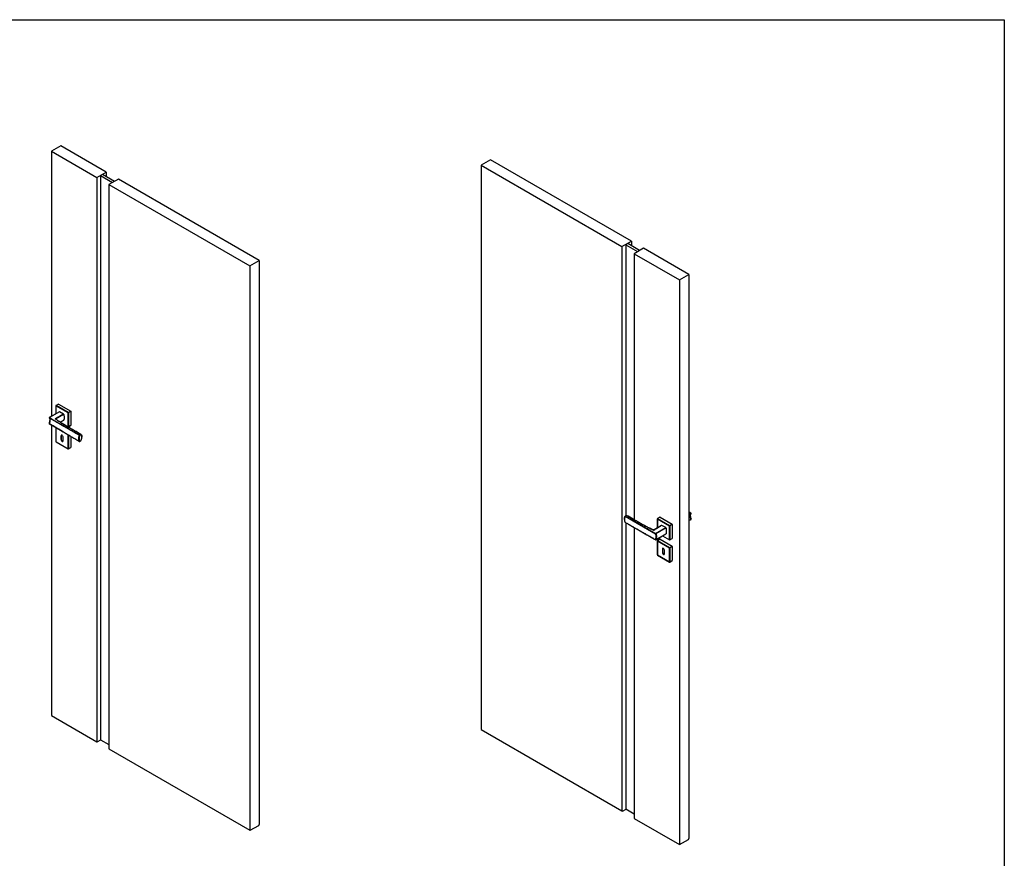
# Model space of a CAD drawing. Header units: millimetres. Extents: x 0 to 17620, y 0 to 4200.
# Tile 19 of 19: x 14750 to 17620, y 1554 to 4000. Entities that reach past the tile are written whole.
import ezdxf

# ---------------------------------------------------------------- set-up
doc = ezdxf.new("R2010")
doc.units = ezdxf.units.MM
doc.layers.add('152', color=250, linetype='Continuous')
doc.layers.add('256', color=250, linetype='Continuous')

msp = doc.modelspace()

# ---------------------------------------------------------------- linework, layer by layer
at = {"layer": '152', "linetype": 'Continuous'}
for p, q in [((14870.1, 3632.1), (14842.3, 3616.1)), ((15002.4, 3555.8), (14870.1, 3632.1)), ((14842.3, 3616.1), (14842.3, 2843)), ((14842.3, 3616.1), (14974.6, 3539.7)), ((16122.5, 3591.3), (16094.7, 3575.3)), ((16533.3, 3354.1), (16122.5, 3591.3)), ((16094.7, 3575.3), (16094.7, 1930)), ((16094.7, 3575.3), (16505.5, 3338.1)), ((14974.6, 3539.7), (15002.4, 3555.8)), ((14974.6, 3539.7), (14974.6, 1894.5)), ((14991.3, 3548.6), (14985.6, 3545.3)), ((14985.6, 3545.3), (14985.6, 1900.1)), ((14985.6, 3545.3), (15020.3, 3525.3)), ((15025.9, 3528.6), (14991.3, 3548.6)), ((15002.4, 3555.8), (15002.4, 3542.2)), ((15037.7, 3535.4), (15009.9, 3519.3)), ((15448.5, 3298.2), (15037.7, 3535.4)), ((15009.9, 3519.3), (15420.8, 3282.1)), ((15009.9, 3519.3), (15009.9, 1874.1)), ((16505.5, 3338.1), (16533.3, 3354.1)), ((16505.5, 3338.1), (16505.5, 1692.8)), ((16522.3, 3346.9), (16516.6, 3343.6)), ((16516.6, 3343.6), (16516.6, 2553.4)), ((16516.6, 3343.6), (16551.2, 3323.6)), ((16556.9, 3326.9), (16522.3, 3346.9)), ((16533.3, 3354.1), (16533.3, 3340.5)), ((16568.7, 3333.7), (16540.9, 3317.6)), ((16700.9, 3257.3), (16568.7, 3333.7)), ((16540.9, 3317.6), (16673.1, 3241.3)), ((16540.9, 3317.6), (16540.9, 2541.9)), ((15420.8, 3282.1), (15448.5, 3298.2)), ((15420.8, 3282.1), (15420.8, 1636.9)), ((15448.5, 3298.2), (15448.5, 1652.9)), ((16673.1, 3241.3), (16700.9, 3257.3)), ((16700.9, 3257.3), (16700.9, 1612.1)), ((16673.1, 3241.3), (16673.1, 1594.4)), ((14855.6, 2874.5), (14855.6, 2850.7)), ((14891.1, 2853.9), (14855.8, 2874.3)), ((14855.8, 2874.3), (14855.8, 2850.8)), ((14863.3, 2879.2), (14855.9, 2874.9)), ((14891.2, 2854.2), (14855.9, 2874.6)), ((14863.6, 2879.2), (14856.1, 2874.9)), ((14856.1, 2874.9), (14891.5, 2854.5)), ((14863.6, 2879.2), (14898.9, 2858.8)), ((14866.1, 2856.8), (14836.3, 2839.6)), ((14866.4, 2856.7), (14836.6, 2839.5)), ((14854.4, 2836.3), (14878, 2850)), ((14877.9, 2850.1), (14866.4, 2856.7)), ((14891.1, 2813.1), (14891.1, 2853.9)), ((14891.5, 2854.5), (14898.9, 2858.8)), ((14891.5, 2813), (14891.5, 2853.8)), ((14891.7, 2854.2), (14899.2, 2858.5)), ((14899.3, 2858.2), (14891.8, 2853.9)), ((14891.8, 2853.9), (14891.8, 2813.1)), ((14899.3, 2858.2), (14899.3, 2817.3)), ((14836.2, 2822.2), (14836.1, 2822.1)), ((14836.2, 2839), (14924.4, 2788.1)), ((14836.2, 2838.9), (14836.3, 2838.7)), ((14842.3, 2818.2), (14842.3, 1970.8)), ((14854.4, 2836.2), (14854.4, 2836.3)), ((14854.7, 2835.4), (14854.7, 2835.7)), ((14855, 2835.3), (14854.9, 2835.4)), ((14871.3, 2824.5), (14891.1, 2813.1)), ((14873.4, 2823.1), (14891.2, 2812.8)), ((14891.7, 2812.8), (14899.2, 2817.1)), ((14891.8, 2813.1), (14899.3, 2817.3)), ((14855.6, 2810), (14855.6, 2769.2)), ((14891.1, 2789.4), (14855.8, 2809.8)), ((14855.8, 2809.8), (14855.8, 2769)), ((14871.3, 2786.9), (14870.6, 2786.5)), ((14870.6, 2786.5), (14870.6, 2775.1)), ((14871.3, 2775.5), (14871.3, 2786.9)), ((14891.1, 2748.5), (14891.1, 2789.4)), ((14891.5, 2789.3), (14891.5, 2748.5)), ((14891.8, 2789.4), (14891.8, 2748.5)), ((14899.3, 2784.9), (14899.3, 2752.8)), ((14924.6, 2788.3), (14928.4, 2790.5)), ((14928.7, 2790.2), (14924.8, 2788)), ((14928.8, 2789.9), (14924.9, 2787.7)), ((14855.8, 2769), (14891.1, 2748.5)), ((14855.9, 2768.7), (14891.2, 2748.3)), ((14871.3, 2775.5), (14870.6, 2775.1)), ((14876.3, 2771.8), (14876.3, 2783.2)), ((14924.3, 2770.3), (14924.3, 2770.3)), ((14924.8, 2770.3), (14928.7, 2772.5)), ((14924.9, 2770.5), (14928.8, 2772.7)), ((14928.8, 2772.7), (14928.9, 2772.7)), ((14891.7, 2748.3), (14899.2, 2752.6)), ((14891.8, 2748.5), (14899.3, 2752.8)), ((16518.6, 2554.6), (16514.7, 2552.3)), ((16518.8, 2554.5), (16514.9, 2552.3)), ((16700.9, 2557.6), (16706.7, 2560.9)), ((16700.9, 2557.2), (16706.9, 2560.7)), ((16707, 2560.3), (16700.9, 2556.8)), ((16707, 2560.3), (16707.1, 2560.4)), ((16514.5, 2534.5), (16514.6, 2534.4)), ((16514.6, 2534.4), (16514.7, 2534.3)), ((16514.8, 2552.2), (16603.4, 2501)), ((16516.6, 2533.2), (16516.6, 1698.4)), ((16608.6, 2544.6), (16608.6, 2517.7)), ((16608.8, 2544.4), (16608.8, 2517.8)), ((16644.1, 2524), (16608.8, 2544.4)), ((16616.3, 2549.3), (16608.9, 2545.1)), ((16608.9, 2544.8), (16644.2, 2524.4)), ((16616.5, 2549.3), (16609.1, 2545)), ((16609.1, 2545), (16644.5, 2524.6)), ((16616.5, 2549.3), (16651.9, 2528.9)), ((16644.5, 2524.6), (16651.9, 2528.9)), ((16652.2, 2528.6), (16644.7, 2524.4)), ((16652.3, 2528.3), (16644.8, 2524)), ((16652.3, 2528.3), (16652.3, 2487.5)), ((16700.9, 2539.6), (16707, 2543.2)), ((16700.9, 2539.5), (16706.9, 2542.9)), ((16707.1, 2543.6), (16707, 2543.8)), ((16540.9, 2519.3), (16540.9, 1670.8)), ((16596.7, 2512), (16596.8, 2512)), ((16597.9, 2511.7), (16598.1, 2511.8)), ((16597.9, 2511.7), (16598.1, 2511.8)), ((16614.6, 2521.2), (16598.2, 2511.8)), ((16603.7, 2501.5), (16633.5, 2518.7)), ((16604, 2501.2), (16633.8, 2518.4)), ((16604, 2483.5), (16633.8, 2500.7)), ((16633.9, 2518.1), (16604.1, 2500.9)), ((16604.1, 2483.7), (16633.9, 2500.9)), ((16633.5, 2518.7), (16622, 2525.3)), ((16633.9, 2518.1), (16633.9, 2500.9)), ((16644.1, 2483.2), (16644.1, 2524)), ((16644.5, 2483.1), (16644.5, 2523.9)), ((16644.8, 2524), (16644.8, 2483.2)), ((16603.5, 2483.5), (16603.5, 2483.5)), ((16608.6, 2480.1), (16608.6, 2439.3)), ((16608.8, 2479.9), (16608.8, 2439.1)), ((16644.1, 2459.5), (16608.8, 2479.9)), ((16616.3, 2484.8), (16608.9, 2480.6)), ((16608.9, 2480.3), (16644.2, 2459.9)), ((16616.5, 2484.8), (16609.1, 2480.5)), ((16609.1, 2480.5), (16644.5, 2460.1)), ((16616.5, 2484.8), (16651.9, 2464.4)), ((16623.6, 2494.9), (16644.2, 2483)), ((16623.8, 2494.9), (16644.1, 2483.2)), ((16644.7, 2483), (16652.2, 2487.2)), ((16644.8, 2483.2), (16652.3, 2487.5)), ((16623.6, 2456.6), (16624.3, 2457.1)), ((16623.6, 2456.6), (16623.6, 2445.2)), ((16623.6, 2445.2), (16624.3, 2445.6)), ((16624.3, 2445.6), (16624.3, 2457.1)), ((16629.3, 2442), (16629.3, 2453.4)), ((16644.1, 2418.7), (16644.1, 2459.5)), ((16644.5, 2460.1), (16651.9, 2464.4)), ((16644.5, 2459.4), (16644.5, 2418.6)), ((16644.7, 2459.9), (16652.2, 2464.1)), ((16652.3, 2463.8), (16644.8, 2459.5)), ((16644.8, 2459.5), (16644.8, 2418.7)), ((16652.3, 2463.8), (16652.3, 2423)), ((16608.8, 2439.1), (16644.1, 2418.7)), ((16608.9, 2438.9), (16644.2, 2418.5)), ((16644.7, 2418.5), (16652.2, 2422.7)), ((16644.8, 2418.7), (16652.3, 2423)), ((14842.3, 1970.8), (14974.6, 1894.5)), ((16094.7, 1930), (16505.5, 1692.8)), ((14974.6, 1894.5), (14976, 1893.7)), ((14976, 1893.7), (14986.3, 1899.7)), ((14985.6, 1900.1), (15009.9, 1886)), ((15009.9, 1874.1), (15420.8, 1636.9)), ((16506.9, 1692), (16517.3, 1698)), ((16516.6, 1698.4), (16540.9, 1684.4)), ((16505.5, 1692.8), (16506.9, 1692)), ((16540.9, 1670.8), (16673.1, 1594.4)), ((15420.8, 1636.9), (15422.2, 1636.1)), ((15422.2, 1636.1), (15447.1, 1650.5)), ((15447.1, 1650.5), (15448.5, 1652.9)), ((16673.1, 1594.4), (16699.5, 1609.7)), ((16699.5, 1609.7), (16700.9, 1612.1))]:
    msp.add_line(p, q, dxfattribs=at)
for centre, start, end in [((14856.1, 2874.5), 120, 180), ((14836.6, 2839.1), 120, 212.3595), ((14836.6, 2822), 159.9019, 239.8228), ((14891.5, 2813.3), 240, 300), ((14856.1, 2810), 134.5667, 180), ((14928.4, 2790.1), 49.9658, 60.0041), ((14856.1, 2769.2), 180, 240), ((14924.6, 2770.7), 239.9371, 300), ((14928.4, 2772.9), 300, 333.3754), ((14891.5, 2748.8), 240, 300), ((16518.8, 2554.1), 59.9959, 120), ((16706.7, 2560.5), 339.9019, 59.8228), ((16514.9, 2551.9), 120, 159.0156), ((16514.9, 2534.7), 214.546, 240.0628), ((16609.1, 2544.6), 120, 180), ((16706.7, 2543.4), 300, 32.3595), ((16603.7, 2483.9), 240.1766, 300), ((16609.1, 2480.1), 120, 180), ((16644.5, 2483.4), 240, 300), ((16609.1, 2439.3), 180, 240), ((16644.5, 2418.9), 240, 300)]:
    msp.add_arc(centre, 0.5, start, end, dxfattribs=at)
for centre, major_axis, ratio, start_param, end_param in [((14856.1, 2874.5), (0.5, 0), 0.57735, 3.141577, 3.926991), ((14856.1, 2874.5), (0.25, 0.433), 0.57735, 0.785398, 2.356194), ((14856.1, 2874.5), (0.25, -0.433), 0.57735, 2.356194, 3.141609), ((14863.6, 2878.8), (-0.25, 0.433), 0.57735, 5.497787, 6.283201), ((14866.4, 2856.3), (-0.25, 0.433), 0.57735, 5.497787, 6.283201), ((14891.5, 2854.1), (0.25, 0.433), 0.57735, 0.785398, 2.356194), ((14891.5, 2854.1), (0.5, 0), 0.57735, 3.926991, 5.497787), ((14891.5, 2854.1), (0.25, -0.433), 0.57735, 0.785398, 2.356194), ((14898.9, 2858.4), (-0.25, 0.433), 0.57735, 3.926991, 5.497787), ((14836.6, 2822), (0.47, -0.172), 0.236304, 3.141582, 4.073003), ((14836.6, 2839.1), (0.251, 0.432), 0.579405, 0.787187, 2.849766), ((14836.6, 2822), (0.251, 0.432), 0.579405, 1.866201, 3.141563), ((14836.6, 2839.1), (0.25, -0.433), 0.57735, 2.356194, 3.141609), ((14836.6, 2822), (0.251, 0.432), 0.579405, 3.141573, 3.92878), ((14854.3, 2836), (0.251, -0.432), 0.578871, 1.818236, 2.354872), ((14854.7, 2835), (-0.275, -0.418), 0.613647, 3.121936, 3.961689), ((14891.5, 2813.3), (0.5, 0), 0.57735, 3.926991, 5.497787), ((14891.5, 2813.3), (0.25, 0.433), 0.57735, 2.356194, 3.141609), ((14891.5, 2813.3), (-0.25, 0.433), 0.57735, 3.141577, 3.926991), ((14898.9, 2817.5), (-0.25, 0.433), 0.57735, 3.141577, 3.926991), ((14856.1, 2810), (-0.5, 0), 0.57735, 6.283169, 7.068583), ((14856.1, 2810), (0.25, 0.433), 0.57735, 1.305696, 2.356194), ((14873.5, 2784.9), (2, -3.46), 0.57735, 0.785398, 3.926991), ((14874.2, 2785.3), (-2, 3.46), 0.57735, 0.177696, 0.785398), ((14891.5, 2789.6), (0.25, 0.433), 0.57735, 1.725724, 2.356194), ((14891.5, 2789.6), (-0.5, 0), 0.57735, 0.785398, 2.356194), ((14937.9, 2786.6), (10.8, 18.8), 0.57735, 1.835008, 2.861249), ((14924.6, 2787.9), (0.25, 0.433), 0.578081, 0.786032, 1.839623), ((14924.6, 2787.9), (0.467, -0.179), 0.216363, 4.078547, 5.650444), ((14924.6, 2787.9), (-0.25, 0.433), 0.57735, 3.926991, 5.497787), ((14928.4, 2790.1), (0.25, 0.433), 0.577303, 0.000018, 0.785357), ((14928.4, 2790.1), (-0.25, 0.433), 0.57735, 3.926991, 5.497787), ((14928.4, 2790.1), (0.322, 0.383), 0.812269, 4.855136, 6.283147), ((14856.1, 2769.2), (-0.5, 0), 0.57735, 6.283169, 7.068583), ((14856.1, 2769.2), (0.25, 0.433), 0.57735, 2.356194, 3.141609), ((14873.5, 2773.5), (2, -3.46), 0.57735, 3.926991, 7.068583), ((14874.2, 2773.9), (-2, 3.46), 0.57735, 0.785398, 2.963846), ((14924.6, 2770.7), (0.412, 0.284), 0.787308, 3.499045, 5.070942), ((14924.6, 2770.7), (-0.25, 0.433), 0.57735, 3.141577, 3.926991), ((14928.4, 2772.9), (-0.25, 0.433), 0.57735, 3.141577, 3.926991), ((14891.5, 2748.8), (0.25, 0.433), 0.57735, 2.356194, 3.141609), ((14891.5, 2748.8), (-0.5, 0), 0.57735, 0.785398, 2.356194), ((14891.5, 2748.8), (0.25, -0.433), 0.57735, 6.283169, 7.068583), ((14898.9, 2753), (-0.25, 0.433), 0.57735, 3.141577, 3.926991), ((16518.8, 2554.1), (0.25, -0.433), 0.57735, 2.356194, 3.141609), ((16518.8, 2554.1), (-0.25, -0.433), 0.577398, 3.141612, 3.927032), ((16706.7, 2560.5), (-0.251, -0.432), 0.579405, 3.141573, 3.92878), ((16706.7, 2560.5), (-0.25, 0.433), 0.57735, 3.926991, 5.497787), ((16514.9, 2551.9), (0.467, -0.179), 0.216363, 3.141546, 4.080748), ((16514.9, 2551.9), (-0.25, -0.433), 0.576619, 3.926358, 4.97995), ((16514.9, 2551.9), (0.25, -0.433), 0.57735, 2.356194, 3.141609), ((16609.1, 2544.6), (0.5, 0), 0.57735, 3.141577, 3.926991), ((16609.1, 2544.6), (-0.25, -0.433), 0.57735, 3.926991, 5.497787), ((16609.1, 2544.6), (0.25, -0.433), 0.57735, 2.356194, 3.141609), ((16616.5, 2548.9), (-0.25, 0.433), 0.57735, 5.497787, 6.283201), ((16651.9, 2528.5), (-0.25, 0.433), 0.57735, 3.926991, 5.497787), ((16706.7, 2543.4), (-0.25, 0.433), 0.57735, 3.141577, 3.926991), ((16706.7, 2543.4), (0.422, 0.268), 0.781554, 5.100879, 6.283179), ((16596.6, 2511.5), (-0.226, -0.446), 0.538613, 3.124263, 3.896524), ((16598.3, 2511.3), (0.249, -0.434), 0.575825, 2.35751, 2.894146), ((16603.7, 2501.1), (0.249, 0.434), 0.575288, 0.783622, 2.846201), ((16603.7, 2501.1), (0.422, 0.268), 0.781554, 3.533225, 5.100879), ((16603.7, 2501.1), (0.25, -0.433), 0.57735, 0.785398, 2.356194), ((16590.3, 2484.3), (-10.8, -18.8), 0.57735, 1.864998, 2.863289), ((16633.5, 2518.3), (-0.25, 0.433), 0.57735, 3.926991, 5.497787), ((16633.5, 2501.1), (-0.25, 0.433), 0.57735, 3.141577, 3.926991), ((16644.5, 2524.2), (-0.25, -0.433), 0.57735, 3.926991, 5.497787), ((16644.5, 2524.2), (0.5, 0), 0.57735, 3.926991, 5.497787), ((16644.5, 2524.2), (0.25, -0.433), 0.57735, 0.785398, 2.356194), ((16603.7, 2483.9), (0.249, 0.434), 0.575288, 1.862636, 3.080752), ((16603.7, 2483.9), (0.47, -0.172), 0.236304, 4.079288, 5.646942), ((16603.7, 2483.9), (-0.25, 0.433), 0.57735, 3.141577, 3.926991), ((16609.1, 2480.1), (-0.5, 0), 0.57735, 6.283169, 7.068583), ((16609.1, 2480.1), (-0.25, -0.433), 0.57735, 3.926991, 5.497787), ((16609.1, 2480.1), (-0.25, 0.433), 0.57735, 5.497787, 6.283201), ((16616.5, 2484.4), (-0.25, 0.433), 0.57735, 5.497787, 6.283201), ((16644.5, 2483.4), (0.5, 0), 0.57735, 3.926991, 5.497787), ((16644.5, 2483.4), (-0.25, -0.433), 0.57735, 5.497787, 6.283201), ((16644.5, 2483.4), (0.25, -0.433), 0.57735, 6.283169, 7.068583), ((16651.9, 2487.7), (-0.25, 0.433), 0.57735, 3.141577, 3.926991), ((16626.4, 2455), (2, -3.46), 0.57735, 0.785398, 3.926991), ((16626.4, 2443.6), (2, -3.46), 0.57735, 3.926991, 7.068583), ((16627.2, 2455.4), (-2, 3.46), 0.57735, 0.177696, 0.785398), ((16627.2, 2444), (-2, 3.46), 0.57735, 0.785398, 2.963846), ((16644.5, 2459.7), (-0.25, -0.433), 0.57735, 3.926991, 5.497787), ((16644.5, 2459.7), (-0.5, 0), 0.57735, 0.785398, 2.356194), ((16644.5, 2459.7), (0.25, -0.433), 0.57735, 0.785398, 2.356194), ((16651.9, 2464), (-0.25, 0.433), 0.57735, 3.926991, 5.497787), ((16609.1, 2439.3), (-0.5, 0), 0.57735, 6.283169, 7.068583), ((16609.1, 2439.3), (-0.25, -0.433), 0.57735, 5.497787, 6.283201), ((16644.5, 2418.9), (-0.5, 0), 0.57735, 0.785398, 2.356194), ((16644.5, 2418.9), (-0.25, -0.433), 0.57735, 5.497787, 6.283201), ((16644.5, 2418.9), (0.25, -0.433), 0.57735, 6.283169, 7.068583), ((16651.9, 2423.2), (-0.25, 0.433), 0.57735, 3.141577, 3.926991)]:
    msp.add_ellipse(centre, major_axis=major_axis, ratio=ratio, start_param=start_param, end_param=end_param, dxfattribs=at)
for points, knots in [([(14854.3, 2836.4), (14858.2, 2838.7), (14862.1, 2841), (14870, 2845.5), (14873.9, 2847.8), (14877.9, 2850.1)], [0, 0, 0, 0, 0.5, 0.5, 1, 1, 1, 1]), ([(14878.2, 2849.8), (14874.2, 2847.5), (14870.3, 2845.3), (14862.4, 2840.7), (14858.4, 2838.5), (14854.5, 2836.2)], [0, 0, 0, 0, 0.5, 0.5, 1, 1, 1, 1]), ([(14877.9, 2850.1), (14877.9, 2850.1), (14877.9, 2850.1), (14878, 2850), (14878, 2850), (14878, 2850), (14878, 2850), (14878.1, 2849.9), (14878.1, 2849.9), (14878.1, 2849.9), (14878.1, 2849.8), (14878.1, 2849.8), (14878.2, 2849.8)], [0, 0, 0, 0, 0.25, 0.25, 0.375, 0.375, 0.5, 0.625, 0.625, 0.75, 0.75, 1, 1, 1, 1]), ([(14878.2, 2832.1), (14878.5, 2832.5), (14879.3, 2833.3), (14880.1, 2835), (14880.6, 2837.1), (14880.8, 2839.4), (14880.6, 2842), (14880.1, 2844.6), (14879.3, 2847.3), (14878.5, 2849), (14878.2, 2849.8)], [0, 0, 0, 0, 0.11683, 0.244553, 0.372277, 0.5, 0.627723, 0.755447, 0.88317, 1, 1, 1, 1]), ([(14836.2, 2822.2), (14836.4, 2822.6), (14836.7, 2823.4), (14836.9, 2824.3), (14837.1, 2824.9), (14837.2, 2825.1), (14837.2, 2825.4), (14837.3, 2825.5), (14837.3, 2825.7), (14837.4, 2826.2), (14837.6, 2827.2), (14837.8, 2828.4), (14838, 2829.5), (14838, 2830.3), (14838.1, 2831), (14838.1, 2831.3), (14838.1, 2831.5)], [0, 0, 0, 0, 0.129216, 0.258432, 0.258432, 0.32304, 0.32304, 0.355343, 0.355343, 0.387647, 0.516863, 0.646079, 0.775295, 0.904511, 0.904511, 1, 1, 1, 1]), ([(14836.3, 2838.7), (14836.4, 2838.5), (14836.7, 2838), (14836.9, 2837.5), (14837.1, 2837.1), (14837.2, 2836.9), (14837.3, 2836.7), (14837.3, 2836.5), (14837.5, 2836.1), (14837.6, 2835.5), (14837.8, 2834.5), (14838, 2833.5), (14838, 2832.9), (14838.1, 2832.2), (14838.1, 2831.8), (14838.1, 2831.1), (14838.1, 2830.7), (14838, 2829.9), (14838, 2829.2), (14837.8, 2828), (14837.6, 2826.9), (14837.5, 2826.1), (14837.3, 2825.6), (14837.3, 2825.5), (14837.3, 2825.3), (14837.3, 2825.2), (14837.2, 2824.8), (14837.1, 2824.4), (14836.9, 2824), (14836.8, 2823.6), (14836.8, 2823.4), (14836.6, 2822.8), (14836.4, 2822.4), (14836.3, 2822)], [0, 0, 0, 0, 0.0625, 0.125, 0.125, 0.15625, 0.15625, 0.1875, 0.1875, 0.25, 0.3125, 0.375, 0.4375, 0.4375, 0.5, 0.5, 0.5625, 0.5625, 0.625, 0.6875, 0.75, 0.8125, 0.8125, 0.828125, 0.828125, 0.84375, 0.84375, 0.875, 0.90625, 0.90625, 0.9375, 0.9375, 1, 1, 1, 1]), ([(14924.3, 2787.9), (14920.6, 2790), (14916.9, 2792.1), (14911.4, 2795.3), (14909.5, 2796.3), (14905.9, 2798.5), (14904, 2799.5), (14900.4, 2801.6), (14898.5, 2802.7), (14894.9, 2804.8), (14893, 2805.8), (14889.4, 2808), (14887.5, 2809), (14884.8, 2810.6), (14883.8, 2811.1), (14882, 2812.2), (14881.1, 2812.7), (14879.3, 2813.8), (14878.3, 2814.3), (14876.5, 2815.4), (14875.6, 2815.9), (14872.8, 2817.5), (14871, 2818.6), (14867.3, 2820.7), (14865.5, 2821.7), (14861.9, 2823.9), (14860, 2824.9), (14856.4, 2827), (14854.5, 2828.1), (14850.9, 2830.2), (14849.1, 2831.3), (14843.6, 2834.5), (14839.9, 2836.6), (14836.3, 2838.7)], [0, 0, 0, 0, 0.125, 0.125, 0.1875, 0.1875, 0.25, 0.25, 0.3125, 0.3125, 0.375, 0.375, 0.4375, 0.4375, 0.46875, 0.46875, 0.5, 0.5, 0.53125, 0.53125, 0.5625, 0.5625, 0.625, 0.625, 0.6875, 0.6875, 0.75, 0.75, 0.8125, 0.8125, 0.875, 0.875, 1, 1, 1, 1]), ([(14836.3, 2822), (14839.9, 2819.8), (14843.6, 2817.7), (14849.1, 2814.5), (14850.9, 2813.4), (14854.5, 2811.2), (14856.4, 2810.1), (14860, 2808), (14861.9, 2806.9), (14865.5, 2804.7), (14867.3, 2803.6), (14871, 2801.5), (14872.8, 2800.4), (14875.6, 2798.8), (14876.5, 2798.3), (14878.3, 2797.2), (14879.3, 2796.6), (14881.1, 2795.6), (14882, 2795), (14883.8, 2794), (14884.8, 2793.4), (14887.5, 2791.8), (14889.4, 2790.7), (14893, 2788.6), (14894.9, 2787.5), (14898.5, 2785.4), (14900.4, 2784.3), (14904, 2782.1), (14905.9, 2781), (14909.5, 2778.9), (14911.4, 2777.8), (14916.9, 2774.6), (14920.6, 2772.5), (14924.3, 2770.3)], [0, 0, 0, 0, 0.125, 0.125, 0.1875, 0.1875, 0.25, 0.25, 0.3125, 0.3125, 0.375, 0.375, 0.4375, 0.4375, 0.46875, 0.46875, 0.5, 0.5, 0.53125, 0.53125, 0.5625, 0.5625, 0.625, 0.625, 0.6875, 0.6875, 0.75, 0.75, 0.8125, 0.8125, 0.875, 0.875, 1, 1, 1, 1]), ([(14836.6, 2839.5), (14840.3, 2837.4), (14843.9, 2835.3), (14849.4, 2832), (14851.2, 2831), (14854.9, 2828.8), (14856.7, 2827.8), (14860.4, 2825.6), (14862.2, 2824.5), (14865.9, 2822.4), (14867.7, 2821.3), (14871.4, 2819.2), (14873.2, 2818.1), (14875.9, 2816.5), (14876.9, 2816), (14878.7, 2814.9), (14879.6, 2814.4), (14881.4, 2813.3), (14882.4, 2812.8), (14884.2, 2811.7), (14885.1, 2811.2), (14887.9, 2809.6), (14891.5, 2807.5), (14895.2, 2805.3), (14898.9, 2803.2), (14900.7, 2802.1), (14906.2, 2798.9), (14909.9, 2796.8), (14917.2, 2792.5), (14920.9, 2790.4), (14924.6, 2788.3)], [0, 0, 0, 0, 0.125, 0.125, 0.1875, 0.1875, 0.25, 0.25, 0.3125, 0.3125, 0.375, 0.375, 0.4375, 0.4375, 0.46875, 0.46875, 0.5, 0.5, 0.53125, 0.53125, 0.5625, 0.5625, 0.625, 0.6875, 0.6875, 0.75, 0.75, 0.875, 0.875, 1, 1, 1, 1]), ([(14879.8, 2796.3), (14879.1, 2796.7), (14878.5, 2797.1), (14876.9, 2798), (14875.9, 2798.6), (14873.2, 2800.2), (14871.4, 2801.2), (14867.7, 2803.4), (14865.9, 2804.4), (14862.2, 2806.6), (14860.4, 2807.7), (14856.7, 2809.8), (14854.9, 2810.9), (14851.2, 2813), (14849.4, 2814.1), (14843.9, 2817.3), (14840.3, 2819.4), (14836.6, 2821.6)], [0, 0, 0, 0, 0.046953, 0.046953, 0.11049, 0.11049, 0.237563, 0.237563, 0.364636, 0.364636, 0.491708, 0.491708, 0.618781, 0.618781, 0.745854, 0.745854, 1, 1, 1, 1]), ([(14854.7, 2835.4), (14854.6, 2835.4), (14854.6, 2835.5), (14854.5, 2835.5), (14854.4, 2835.6), (14854.3, 2835.7), (14854.3, 2835.7), (14854.3, 2835.8), (14854.2, 2835.8), (14854.2, 2835.8), (14854.2, 2835.8), (14854.2, 2835.9), (14854.1, 2836), (14854.1, 2836), (14854.1, 2836), (14854.1, 2836.1), (14854.1, 2836.1), (14854.1, 2836.2), (14854.1, 2836.2), (14854.1, 2836.2), (14854.1, 2836.2), (14854.1, 2836.2), (14854.2, 2836.3), (14854.2, 2836.3), (14854.2, 2836.3), (14854.2, 2836.3), (14854.2, 2836.3), (14854.2, 2836.4), (14854.3, 2836.4)], [0, 0, 0, 0, 0.125, 0.125, 0.25, 0.25, 0.375, 0.375, 0.4375, 0.4375, 0.5, 0.5, 0.625, 0.625, 0.6875, 0.6875, 0.75, 0.75, 0.8125, 0.8125, 0.84375, 0.84375, 0.875, 0.90625, 0.90625, 0.9375, 0.9375, 1, 1, 1, 1]), ([(14854.5, 2836.2), (14854.5, 2836.2), (14854.4, 2836.2), (14854.4, 2836.2), (14854.4, 2836.2), (14854.4, 2836.2), (14854.4, 2836.2), (14854.4, 2836.2), (14854.4, 2836.2), (14854.4, 2836.2), (14854.4, 2836.2), (14854.4, 2836.1), (14854.4, 2836.1), (14854.4, 2836.1), (14854.4, 2836.1), (14854.4, 2836.1), (14854.4, 2836.1), (14854.4, 2836), (14854.4, 2836), (14854.5, 2836), (14854.5, 2835.9), (14854.5, 2835.9), (14854.5, 2835.9), (14854.5, 2835.8), (14854.5, 2835.8), (14854.6, 2835.8), (14854.6, 2835.7), (14854.6, 2835.7), (14854.6, 2835.7), (14854.7, 2835.6)], [0, 0, 0, 0, 0.026807, 0.026807, 0.053614, 0.053614, 0.080421, 0.080421, 0.107227, 0.107227, 0.134034, 0.134034, 0.160841, 0.160841, 0.214455, 0.214455, 0.321682, 0.321682, 0.42891, 0.42891, 0.536137, 0.536137, 0.643364, 0.643364, 0.750592, 0.750592, 0.857819, 0.857819, 1, 1, 1, 1]), ([(14854.5, 2836.2), (14854.5, 2836.1), (14854.6, 2836), (14854.8, 2835.8), (14854.9, 2835.7), (14855, 2835.5), (14855, 2835.5), (14855.1, 2835.5)], [0, 0, 0, 0, 0.413393, 0.413393, 0.826786, 0.826786, 1, 1, 1, 1]), ([(14928.4, 2790.5), (14922.1, 2794.1), (14915.8, 2797.8), (14907.9, 2802.4), (14906.3, 2803.3), (14903.2, 2805.1), (14901.6, 2806), (14896.9, 2808.7), (14893.7, 2810.6), (14890.1, 2812.6), (14889.7, 2812.8), (14889, 2813.3), (14888.4, 2813.6), (14887.8, 2814), (14887.4, 2814.2), (14887.2, 2814.3), (14886.6, 2814.7), (14885.8, 2815.1), (14885, 2815.6), (14884.4, 2815.9), (14884.2, 2816), (14883.8, 2816.3), (14883.3, 2816.6), (14882.7, 2817), (14882.1, 2817.3), (14881.9, 2817.5), (14881.6, 2817.7), (14881.4, 2817.8), (14880.4, 2818.4), (14879.7, 2818.9), (14878.5, 2819.6), (14878.2, 2819.8), (14877.4, 2820.3), (14875.6, 2821.5), (14873.7, 2822.7), (14869.3, 2825.6), (14866.4, 2827.6), (14862, 2830.5), (14860.5, 2831.5), (14857.6, 2833.5), (14856.1, 2834.4), (14854.7, 2835.4)], [0, 0, 0, 0, 0.25, 0.25, 0.3125, 0.3125, 0.375, 0.375, 0.5, 0.5, 0.515625, 0.515625, 0.53125, 0.539063, 0.539063, 0.546875, 0.546875, 0.5625, 0.578125, 0.578125, 0.585938, 0.585938, 0.59375, 0.609375, 0.609375, 0.617188, 0.617188, 0.625, 0.625, 0.65625, 0.65625, 0.671875, 0.671875, 0.6875, 0.75, 0.75, 0.875, 0.875, 0.9375, 0.9375, 1, 1, 1, 1]), ([(14855, 2835.3), (14856.5, 2834.3), (14858, 2833.3), (14860.9, 2831.4), (14862.3, 2830.4), (14865.3, 2828.5), (14866.7, 2827.5), (14869.6, 2825.6), (14871.1, 2824.6), (14874, 2822.7), (14875.5, 2821.8), (14877.3, 2820.6), (14877.7, 2820.3), (14878.5, 2819.8), (14878.8, 2819.6), (14879.9, 2818.9), (14880.7, 2818.4), (14881.6, 2817.8), (14881.8, 2817.7), (14882.2, 2817.5), (14882.8, 2817.1), (14883.5, 2816.6), (14884.1, 2816.3), (14884.5, 2816.1), (14884.7, 2815.9), (14885.3, 2815.6), (14885.6, 2815.4), (14886.4, 2814.9), (14886.8, 2814.7), (14887.4, 2814.3), (14887.6, 2814.2), (14888, 2814), (14888.6, 2813.7), (14889.2, 2813.3), (14890, 2812.9), (14890.4, 2812.6), (14894, 2810.6), (14897.1, 2808.8), (14901.9, 2806), (14903.4, 2805.1), (14906.6, 2803.3), (14914.5, 2798.7), (14922.4, 2794.2), (14928.7, 2790.5)], [0, 0, 0, 0, 0.0625, 0.0625, 0.125, 0.125, 0.1875, 0.1875, 0.25, 0.25, 0.3125, 0.3125, 0.328125, 0.328125, 0.34375, 0.34375, 0.375, 0.375, 0.382812, 0.382812, 0.390625, 0.40625, 0.414062, 0.414062, 0.421875, 0.421875, 0.4375, 0.4375, 0.453125, 0.453125, 0.460937, 0.460937, 0.46875, 0.484375, 0.484375, 0.5, 0.5, 0.625, 0.625, 0.6875, 0.6875, 0.75, 1, 1, 1, 1]), ([(14868, 2826.3), (14868.8, 2826.8), (14870, 2827.5), (14871.2, 2828.1), (14871.5, 2828.2), (14871.5, 2828.3)], [0, 0, 0, 0, 0.544344, 0.79485, 1, 1, 1, 1]), ([(14924.3, 2770.3), (14924.1, 2770.6), (14923.8, 2771.1), (14923.5, 2771.6), (14923.3, 2772), (14923.2, 2772.3), (14923.2, 2772.5), (14923.1, 2772.6), (14923.1, 2772.7), (14922.9, 2773.1), (14922.8, 2773.4), (14922.7, 2774), (14922.5, 2774.7), (14922.4, 2775.7), (14922.3, 2776.4), (14922.3, 2777.2), (14922.2, 2777.6), (14922.2, 2778.3), (14922.3, 2778.7), (14922.3, 2779.5), (14922.4, 2780.3), (14922.5, 2781.5), (14922.7, 2782.3), (14922.8, 2783.2), (14922.9, 2783.6), (14923.1, 2784.1), (14923.1, 2784.2), (14923.2, 2784.5), (14923.2, 2784.8), (14923.4, 2785.2), (14923.5, 2785.5), (14923.5, 2785.7), (14923.6, 2785.8), (14923.7, 2786.2), (14923.7, 2786.4), (14923.9, 2787), (14924.1, 2787.5), (14924.3, 2787.9)], [0, 0, 0, 0, 0.0625, 0.125, 0.125, 0.15625, 0.171875, 0.171875, 0.1875, 0.1875, 0.25, 0.25, 0.3125, 0.375, 0.4375, 0.4375, 0.5, 0.5, 0.5625, 0.5625, 0.625, 0.6875, 0.75, 0.75, 0.8125, 0.8125, 0.828125, 0.828125, 0.84375, 0.875, 0.890625, 0.890625, 0.90625, 0.90625, 0.9375, 0.9375, 1, 1, 1, 1]), ([(14924.9, 2787.7), (14924.8, 2787.2), (14924.5, 2786.4), (14924.2, 2785.6), (14924, 2784.9), (14924, 2784.7), (14923.8, 2784.3), (14923.8, 2784.1), (14923.6, 2783.5), (14923.5, 2783.1), (14923.4, 2782.2), (14923.2, 2781.4), (14923.1, 2780.2), (14923, 2779.5), (14923, 2778.7), (14923, 2778.3), (14923, 2777.6), (14923, 2777.2), (14923, 2776.5), (14923.1, 2775.8), (14923.2, 2774.8), (14923.4, 2774.1), (14923.5, 2773.5), (14923.6, 2773.2), (14923.8, 2772.8), (14923.8, 2772.8), (14923.8, 2772.6), (14923.9, 2772.4), (14924, 2772.2), (14924.2, 2771.8), (14924.5, 2771.2), (14924.8, 2770.7), (14924.9, 2770.5)], [0, 0, 0, 0, 0.0625, 0.125, 0.125, 0.15625, 0.15625, 0.1875, 0.1875, 0.25, 0.25, 0.3125, 0.375, 0.4375, 0.4375, 0.5, 0.5, 0.5625, 0.5625, 0.625, 0.6875, 0.75, 0.75, 0.8125, 0.8125, 0.828125, 0.828125, 0.84375, 0.875, 0.875, 0.9375, 1, 1, 1, 1]), ([(14928.7, 2790.5), (14928.8, 2790.5), (14928.8, 2790.4), (14928.9, 2790.3), (14929.1, 2790.2), (14929.2, 2790), (14929.5, 2789.7), (14929.9, 2789.2), (14930.2, 2788.7), (14930.5, 2788.1), (14930.6, 2787.8), (14930.8, 2787.5), (14930.8, 2787.5), (14930.8, 2787.4), (14930.8, 2787.3), (14930.9, 2787), (14931, 2786.7), (14931.1, 2786.2), (14931.3, 2785.5), (14931.4, 2784.8), (14931.4, 2784.1), (14931.4, 2783.7), (14931.4, 2783.2), (14931.4, 2783.1), (14931.4, 2783)], [0, 0, 0, 0, 0.03038, 0.03038, 0.060761, 0.121521, 0.121521, 0.243043, 0.364564, 0.364564, 0.486086, 0.486086, 0.501276, 0.501276, 0.516466, 0.546847, 0.607607, 0.607607, 0.729129, 0.85065, 0.85065, 0.972172, 0.972172, 1, 1, 1, 1]), ([(14928.8, 2772.7), (14929, 2773.2), (14929.2, 2773.6), (14929.5, 2774.2), (14929.6, 2774.5), (14929.7, 2774.8), (14929.8, 2774.9), (14929.8, 2775.1), (14929.9, 2775.1), (14929.9, 2775.2), (14930.1, 2775.7), (14930.3, 2776.2), (14930.5, 2777.1), (14930.8, 2777.9), (14931, 2778.8), (14931.1, 2779.4), (14931.1, 2779.6), (14931.2, 2779.9), (14931.2, 2780), (14931.2, 2780.2), (14931.3, 2780.3), (14931.3, 2780.9), (14931.4, 2781.3), (14931.4, 2781.9), (14931.4, 2782.1), (14931.4, 2782.4), (14931.4, 2782.5), (14931.4, 2782.7), (14931.4, 2782.8), (14931.4, 2783.2), (14931.4, 2783.6), (14931.4, 2784.4), (14931.3, 2785.1), (14931.1, 2785.7), (14931, 2786.2), (14931, 2786.4), (14930.9, 2786.6), (14930.9, 2786.7), (14930.8, 2786.9), (14930.8, 2786.9), (14930.8, 2787), (14930.6, 2787.3), (14930.5, 2787.6), (14930.2, 2788.1), (14929.9, 2788.6), (14929.6, 2789.1), (14929.2, 2789.5), (14929, 2789.7), (14928.8, 2789.9)], [0, 0, 0, 0, 0.0625, 0.0625, 0.09375, 0.09375, 0.109375, 0.109375, 0.117188, 0.117188, 0.125, 0.1875, 0.1875, 0.25, 0.3125, 0.3125, 0.34375, 0.34375, 0.359375, 0.359375, 0.375, 0.375, 0.4375, 0.4375, 0.46875, 0.46875, 0.484375, 0.484375, 0.5, 0.5, 0.5625, 0.5625, 0.625, 0.6875, 0.6875, 0.71875, 0.71875, 0.734375, 0.742188, 0.742188, 0.75, 0.75, 0.8125, 0.8125, 0.875, 0.9375, 0.9375, 1, 1, 1, 1]), ([(16596.6, 2511.9), (16594.9, 2512.8), (16593.2, 2513.6), (16589.8, 2515.3), (16588.1, 2516.2), (16584.8, 2517.8), (16583.1, 2518.7), (16579.7, 2520.4), (16578, 2521.2), (16574.6, 2522.9), (16573, 2523.8), (16570.9, 2524.9), (16570.5, 2525.1), (16569.6, 2525.5), (16569.2, 2525.7), (16568, 2526.4), (16567.2, 2526.8), (16566.1, 2527.3), (16565.9, 2527.4), (16565.5, 2527.7), (16564.9, 2528), (16564.1, 2528.4), (16563.5, 2528.8), (16563.1, 2529), (16562.9, 2529.1), (16562.3, 2529.4), (16561.9, 2529.7), (16561.1, 2530.1), (16560.7, 2530.3), (16560.1, 2530.7), (16559.9, 2530.8), (16559.5, 2531), (16558.9, 2531.4), (16558.3, 2531.7), (16557.5, 2532.2), (16557.1, 2532.4), (16553.6, 2534.5), (16550.4, 2536.3), (16545.7, 2539), (16544.1, 2539.9), (16540.9, 2541.8), (16533, 2546.3), (16525.1, 2550.9), (16518.8, 2554.5)], [0, 0, 0, 0, 0.0625, 0.0625, 0.125, 0.125, 0.1875, 0.1875, 0.25, 0.25, 0.3125, 0.3125, 0.328125, 0.328125, 0.34375, 0.34375, 0.375, 0.375, 0.382812, 0.382812, 0.390625, 0.40625, 0.414062, 0.414062, 0.421875, 0.421875, 0.4375, 0.4375, 0.453125, 0.453125, 0.460937, 0.460937, 0.46875, 0.484375, 0.484375, 0.5, 0.5, 0.625, 0.625, 0.6875, 0.6875, 0.75, 1, 1, 1, 1]), ([(16519.1, 2554.5), (16525.4, 2550.9), (16531.7, 2547.2), (16539.6, 2542.7), (16541.2, 2541.8), (16544.4, 2539.9), (16545.9, 2539), (16550.7, 2536.3), (16553.8, 2534.5), (16557.4, 2532.4), (16557.8, 2532.2), (16558.6, 2531.7), (16559.2, 2531.4), (16559.8, 2531), (16560.2, 2530.8), (16560.4, 2530.7), (16560.9, 2530.4), (16561.3, 2530.1), (16562.1, 2529.7), (16562.5, 2529.4), (16563.1, 2529.1), (16563.3, 2529), (16563.7, 2528.8), (16564.3, 2528.4), (16565.2, 2528), (16565.8, 2527.7), (16566.2, 2527.5), (16566.4, 2527.3), (16567.4, 2526.8), (16568.3, 2526.4), (16569.5, 2525.7), (16569.9, 2525.5), (16570.7, 2525.1), (16572.8, 2524), (16574.9, 2522.9), (16578.3, 2521.2), (16580, 2520.4), (16583.4, 2518.7), (16585.1, 2517.8), (16588.5, 2516.1), (16590.2, 2515.2), (16593.5, 2513.5), (16595.2, 2512.7), (16596.9, 2511.8)], [0, 0, 0, 0, 0.25, 0.25, 0.3125, 0.3125, 0.375, 0.375, 0.5, 0.5, 0.515625, 0.515625, 0.53125, 0.539062, 0.539062, 0.546875, 0.546875, 0.5625, 0.5625, 0.578125, 0.578125, 0.585937, 0.585937, 0.59375, 0.609375, 0.617187, 0.617187, 0.625, 0.625, 0.65625, 0.65625, 0.671875, 0.671875, 0.6875, 0.75, 0.75, 0.8125, 0.8125, 0.875, 0.875, 0.9375, 0.9375, 1, 1, 1, 1]), ([(16707, 2543.2), (16706.9, 2543.4), (16706.6, 2543.9), (16706.3, 2544.5), (16706.2, 2544.9), (16706.1, 2545), (16706, 2545.2), (16706, 2545.3), (16705.9, 2545.5), (16705.8, 2545.8), (16705.6, 2546.5), (16705.4, 2547.5), (16705.3, 2548.5), (16705.2, 2549.2), (16705.2, 2549.9), (16705.2, 2550.3), (16705.2, 2551.1), (16705.2, 2551.4), (16705.2, 2552.2), (16705.3, 2553), (16705.4, 2554.1), (16705.6, 2555.3), (16705.8, 2556.2), (16705.9, 2556.8), (16706, 2557), (16706.1, 2557.4), (16706.2, 2557.6), (16706.3, 2558.2), (16706.6, 2559.1), (16706.9, 2559.9), (16707, 2560.3)], [0, 0, 0, 0, 0.0625, 0.125, 0.125, 0.15625, 0.15625, 0.171875, 0.171875, 0.1875, 0.25, 0.3125, 0.375, 0.4375, 0.4375, 0.5, 0.5, 0.5625, 0.5625, 0.625, 0.6875, 0.75, 0.8125, 0.8125, 0.84375, 0.84375, 0.875, 0.875, 0.9375, 1, 1, 1, 1]), ([(16512.6, 2542.1), (16512.6, 2542.2), (16512.6, 2542.3), (16512.6, 2542.8), (16512.6, 2543.1), (16512.7, 2543.9), (16512.7, 2544.7), (16512.9, 2545.9), (16513, 2546.7), (16513.2, 2547.5), (16513.3, 2547.9), (16513.4, 2548.4), (16513.4, 2548.5), (16513.5, 2548.7), (16513.6, 2549.1), (16513.7, 2549.4), (16513.8, 2550), (16514.1, 2550.8), (16514.4, 2551.7), (16514.6, 2552.1)], [0, 0, 0, 0, 0.032385, 0.032385, 0.153337, 0.153337, 0.274289, 0.395241, 0.516193, 0.516193, 0.637144, 0.637144, 0.667382, 0.667382, 0.69762, 0.758096, 0.758096, 0.879048, 1, 1, 1, 1]), ([(16514.6, 2551.9), (16514.5, 2551.5), (16514.1, 2550.6), (16513.9, 2549.8), (16513.7, 2549.1), (16513.6, 2548.8), (16513.5, 2548.5), (16513.5, 2548.3), (16513.4, 2548.2), (16513.3, 2547.6), (16513.2, 2547.2), (16513, 2546.4), (16512.9, 2545.6), (16512.7, 2544.3), (16512.7, 2543.5), (16512.6, 2542.8), (16512.6, 2542.4), (16512.6, 2541.6), (16512.6, 2541.2), (16512.7, 2540.5), (16512.7, 2539.8), (16512.9, 2538.7), (16513, 2538.1), (16513.2, 2537.4), (16513.3, 2537.1), (16513.4, 2536.7), (16513.5, 2536.7), (16513.5, 2536.5), (16513.6, 2536.3), (16513.7, 2536), (16513.8, 2535.8), (16513.9, 2535.7), (16513.9, 2535.6), (16514, 2535.4), (16514.1, 2535.2), (16514.3, 2534.9), (16514.5, 2534.6), (16514.6, 2534.4)], [0, 0, 0, 0, 0.0625, 0.125, 0.125, 0.15625, 0.171875, 0.171875, 0.1875, 0.1875, 0.25, 0.25, 0.3125, 0.375, 0.4375, 0.4375, 0.5, 0.5, 0.5625, 0.5625, 0.625, 0.6875, 0.75, 0.75, 0.8125, 0.8125, 0.828125, 0.828125, 0.84375, 0.875, 0.890625, 0.890625, 0.90625, 0.90625, 0.9375, 0.9375, 1, 1, 1, 1]), ([(16603.4, 2500.7), (16599.7, 2502.8), (16596, 2505), (16590.4, 2508.1), (16588.6, 2509.2), (16584.9, 2511.3), (16583, 2512.4), (16579.3, 2514.5), (16577.4, 2515.6), (16573.7, 2517.7), (16571.9, 2518.8), (16568.2, 2520.9), (16566.3, 2522), (16563.5, 2523.6), (16562.6, 2524.1), (16560.8, 2525.2), (16559.8, 2525.7), (16558, 2526.8), (16557.1, 2527.3), (16555.2, 2528.4), (16554.3, 2528.9), (16551.5, 2530.5), (16549.7, 2531.6), (16546, 2533.7), (16544.1, 2534.8), (16540.4, 2536.9), (16538.6, 2538), (16534.9, 2540.2), (16533.1, 2541.2), (16529.4, 2543.4), (16527.5, 2544.4), (16522, 2547.6), (16518.3, 2549.8), (16514.6, 2551.9)], [0, 0, 0, 0, 0.125, 0.125, 0.1875, 0.1875, 0.25, 0.25, 0.3125, 0.3125, 0.375, 0.375, 0.4375, 0.4375, 0.46875, 0.46875, 0.5, 0.5, 0.53125, 0.53125, 0.5625, 0.5625, 0.625, 0.625, 0.6875, 0.6875, 0.75, 0.75, 0.8125, 0.8125, 0.875, 0.875, 1, 1, 1, 1]), ([(16514.9, 2552.3), (16518.6, 2550.2), (16522.3, 2548.1), (16529.7, 2543.8), (16533.4, 2541.7), (16538.9, 2538.5), (16540.8, 2537.5), (16544.5, 2535.3), (16548.2, 2533.2), (16551.9, 2531.1), (16554.7, 2529.5), (16555.6, 2529), (16557.4, 2527.9), (16558.3, 2527.4), (16560.2, 2526.3), (16561.1, 2525.8), (16563, 2524.7), (16563.9, 2524.2), (16566.7, 2522.6), (16568.5, 2521.6), (16572.2, 2519.5), (16574.1, 2518.4), (16577.8, 2516.3), (16579.6, 2515.2), (16583.3, 2513.1), (16585.2, 2512.1), (16588.9, 2510), (16590.8, 2508.9), (16596.3, 2505.7), (16600, 2503.6), (16603.7, 2501.5)], [0, 0, 0, 0, 0.125, 0.125, 0.25, 0.25, 0.3125, 0.3125, 0.375, 0.4375, 0.4375, 0.46875, 0.46875, 0.5, 0.5, 0.53125, 0.53125, 0.5625, 0.5625, 0.625, 0.625, 0.6875, 0.6875, 0.75, 0.75, 0.8125, 0.8125, 0.875, 0.875, 1, 1, 1, 1]), ([(16523.9, 2529), (16524.5, 2528.7), (16525.1, 2528.4), (16527.5, 2527), (16529.4, 2525.9), (16533.1, 2523.8), (16534.9, 2522.8), (16538.6, 2520.7), (16540.4, 2519.6), (16544.1, 2517.5), (16546, 2516.5), (16549.7, 2514.4), (16551.5, 2513.3), (16554.3, 2511.7), (16555.2, 2511.2), (16557.1, 2510.2), (16558, 2509.6), (16559.8, 2508.6), (16560.8, 2508.1), (16562.6, 2507), (16563.5, 2506.5), (16566.3, 2504.9), (16568.2, 2503.8), (16571.9, 2501.8), (16573.7, 2500.7), (16577.4, 2498.6), (16579.3, 2497.6), (16583, 2495.5), (16584.9, 2494.4), (16588.6, 2492.4), (16590.4, 2491.3), (16596, 2488.2), (16599.7, 2486.1), (16603.4, 2484)], [0, 0, 0, 0, 0.022398, 0.022398, 0.092226, 0.092226, 0.162055, 0.162055, 0.231884, 0.231884, 0.301713, 0.301713, 0.371541, 0.371541, 0.406456, 0.406456, 0.44137, 0.44137, 0.476284, 0.476284, 0.511199, 0.511199, 0.581028, 0.581028, 0.650856, 0.650856, 0.720685, 0.720685, 0.790514, 0.790514, 0.860343, 0.860343, 1, 1, 1, 1]), ([(16705.2, 2551), (16705.2, 2550.7), (16705.2, 2550.3), (16705.2, 2549.7), (16705.3, 2549), (16705.4, 2548), (16705.6, 2547), (16705.8, 2546.4), (16705.9, 2546.1), (16705.9, 2546), (16706, 2545.9), (16706, 2545.8), (16706.1, 2545.6), (16706.2, 2545.3), (16706.3, 2545), (16706.4, 2544.7), (16706.5, 2544.6), (16706.7, 2544.2), (16706.8, 2544), (16707, 2543.8)], [0, 0, 0, 0, 0.115799, 0.115799, 0.242113, 0.368428, 0.494742, 0.621057, 0.621057, 0.652635, 0.652635, 0.684214, 0.684214, 0.747371, 0.810528, 0.810528, 0.873686, 0.873686, 1, 1, 1, 1]), ([(16598.3, 2511.7), (16598.2, 2511.7), (16598.2, 2511.7), (16598.2, 2511.7), (16598.1, 2511.7), (16598.1, 2511.6), (16598.1, 2511.6), (16598, 2511.6), (16598, 2511.6), (16597.9, 2511.6), (16597.9, 2511.6), (16597.9, 2511.6), (16597.9, 2511.6), (16597.8, 2511.6), (16597.8, 2511.6), (16597.7, 2511.6), (16597.6, 2511.6), (16597.6, 2511.6), (16597.6, 2511.6), (16597.5, 2511.6), (16597.5, 2511.6), (16597.5, 2511.6), (16597.4, 2511.7), (16597.3, 2511.7), (16597.2, 2511.7), (16597.1, 2511.7), (16597.1, 2511.7), (16597, 2511.8), (16597, 2511.8), (16596.9, 2511.8), (16596.8, 2511.8), (16596.7, 2511.9), (16596.6, 2511.9), (16596.6, 2511.9)], [0, 0, 0, 0, 0.0625, 0.0625, 0.09375, 0.09375, 0.125, 0.125, 0.1875, 0.1875, 0.21875, 0.21875, 0.25, 0.25, 0.3125, 0.3125, 0.375, 0.375, 0.40625, 0.40625, 0.4375, 0.4375, 0.5, 0.5, 0.625, 0.625, 0.6875, 0.6875, 0.75, 0.75, 0.875, 0.875, 1, 1, 1, 1]), ([(16597.9, 2511.7), (16597.9, 2511.7), (16597.9, 2511.7), (16597.8, 2511.7), (16597.6, 2511.7), (16597.3, 2511.8), (16597, 2511.9), (16596.8, 2512), (16596.8, 2512)], [0, 0, 0, 0, 0.004783, 0.084211, 0.221651, 0.470243, 0.88941, 1, 1, 1, 1]), ([(16615.3, 2521.7), (16614.9, 2521.4), (16613.9, 2520.8), (16611.4, 2519.3), (16607.6, 2517.1), (16602.5, 2514.4), (16598.9, 2512.5), (16597, 2511.5)], [0, 0, 0, 0, 0.065357, 0.145171, 0.359754, 0.657159, 1, 1, 1, 1]), ([(16622, 2525.3), (16618.1, 2523.1), (16614.1, 2520.8), (16606.2, 2516.3), (16602.2, 2514), (16598.3, 2511.7)], [0, 0, 0, 0, 0.5, 0.5, 1, 1, 1, 1]), ([(16603.4, 2484), (16603.6, 2484.4), (16603.8, 2485.2), (16604.1, 2486), (16604.3, 2486.6), (16604.3, 2486.8), (16604.4, 2487.2), (16604.5, 2487.4), (16604.6, 2488), (16604.8, 2488.8), (16605, 2490), (16605.1, 2491.1), (16605.2, 2491.9), (16605.2, 2492.6), (16605.2, 2493), (16605.2, 2493.7), (16605.2, 2494.1), (16605.2, 2494.8), (16605.1, 2495.5), (16605, 2496.5), (16604.8, 2497.4), (16604.6, 2498), (16604.5, 2498.4), (16604.5, 2498.5), (16604.4, 2498.6), (16604.4, 2498.7), (16604.3, 2498.9), (16604.2, 2499.2), (16604.1, 2499.5), (16604, 2499.7), (16603.9, 2499.8), (16603.7, 2500.2), (16603.6, 2500.5), (16603.4, 2500.7)], [0, 0, 0, 0, 0.0625, 0.125, 0.125, 0.15625, 0.15625, 0.1875, 0.1875, 0.25, 0.3125, 0.375, 0.4375, 0.4375, 0.5, 0.5, 0.5625, 0.5625, 0.625, 0.6875, 0.75, 0.8125, 0.8125, 0.828125, 0.828125, 0.84375, 0.84375, 0.875, 0.90625, 0.90625, 0.9375, 0.9375, 1, 1, 1, 1]), ([(16604.1, 2500.9), (16604.2, 2500.6), (16604.5, 2500.1), (16604.8, 2499.6), (16604.9, 2499.2), (16605, 2499), (16605.1, 2498.8), (16605.1, 2498.7), (16605.2, 2498.6), (16605.3, 2498.2), (16605.5, 2497.5), (16605.7, 2496.6), (16605.8, 2495.5), (16605.9, 2494.8), (16605.9, 2494.1), (16605.9, 2493.8), (16605.9, 2493), (16605.9, 2492.6), (16605.9, 2491.9), (16605.8, 2491.1), (16605.7, 2489.9), (16605.5, 2488.7), (16605.3, 2487.9), (16605.2, 2487.3), (16605.1, 2487.1), (16605, 2486.7), (16604.9, 2486.5), (16604.8, 2485.8), (16604.5, 2485), (16604.2, 2484.2), (16604.1, 2483.7)], [0, 0, 0, 0, 0.0625, 0.125, 0.125, 0.15625, 0.15625, 0.171875, 0.171875, 0.1875, 0.25, 0.3125, 0.375, 0.4375, 0.4375, 0.5, 0.5, 0.5625, 0.5625, 0.625, 0.6875, 0.75, 0.8125, 0.8125, 0.84375, 0.84375, 0.875, 0.875, 0.9375, 1, 1, 1, 1]), ([(16609.2, 2518.2), (16609.4, 2518.3), (16609.7, 2518.4), (16612.7, 2520.2), (16615.5, 2521.8), (16618.3, 2523.4)], [0, 0, 0, 0, 0.078611, 0.078611, 1, 1, 1, 1]), ([(16621.8, 2525.4), (16621.8, 2525.4), (16621.8, 2525.4), (16621.8, 2525.4), (16621.8, 2525.4), (16621.8, 2525.4), (16621.9, 2525.4), (16621.9, 2525.4), (16621.9, 2525.4), (16621.9, 2525.4), (16622, 2525.4), (16622, 2525.4), (16622, 2525.3)], [0, 0, 0, 0, 0.123287, 0.123287, 0.269406, 0.269406, 0.415525, 0.561644, 0.561644, 0.707762, 0.707762, 1, 1, 1, 1])]:
    msp.add_open_spline(points, degree=3, knots=knots, dxfattribs=at)
for points, degree in [([(14854.9, 2835.4), (14854.7, 2835.5), (14854.7, 2835.6)], 2), ([(14871.5, 2828.2), (14872.5, 2828.8), (14873.5, 2829.4), (14874.5, 2830)], 3), ([(14874.5, 2830), (14878.1, 2832.1)], 1), ([(14874.5, 2830), (14875.7, 2830.7), (14877, 2831.4), (14878.2, 2832.1)], 3), ([(16706.7, 2560.9), (16704.7, 2562.1), (16702.8, 2563.2), (16700.9, 2564.3)], 3), ([(16514.6, 2534.4), (16517.7, 2532.6), (16520.8, 2530.8), (16523.9, 2529)], 3), ([(16524, 2529), (16563.6, 2506.2), (16603.4, 2483.5)], 2), ([(16598.1, 2511.8), (16601.8, 2513.9), (16605.5, 2516), (16609.2, 2518.2)], 3), ([(16621.8, 2525.4), (16618.3, 2523.4)], 1)]:
    msp.add_open_spline(points, degree=degree, dxfattribs=at)
at = {"layer": '256', "linetype": 'Continuous'}
for p, q in [((11880, 4000), (17620, 4000)), ((17620, 4000), (17620, 0))]:
    msp.add_line(p, q, dxfattribs=at)

doc.saveas('drawing.dxf')
